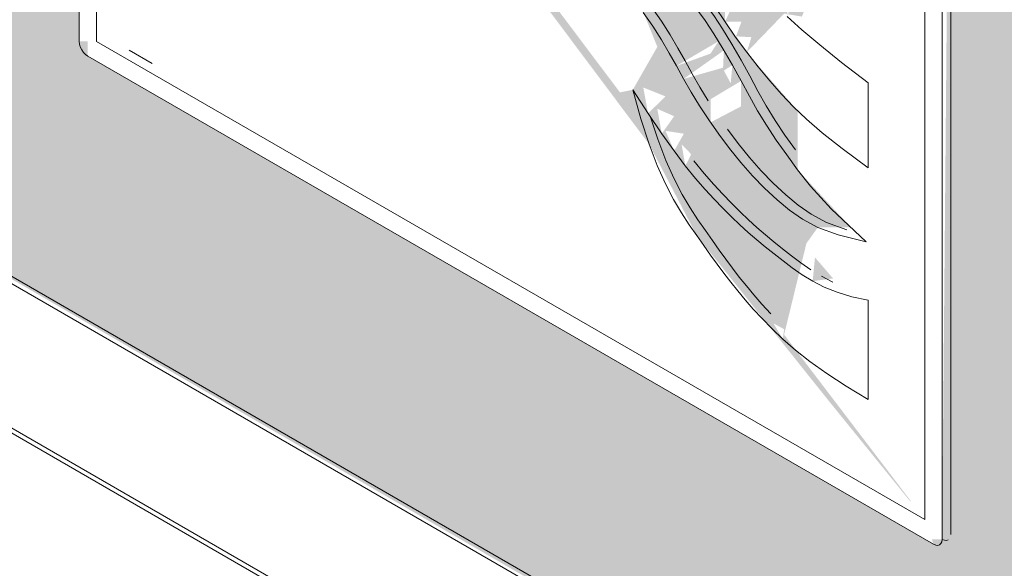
# Model space of a CAD drawing. Header units: millimetres. Extents: x 2807 to 348062, y -35711 to 43067.
# Tile 46 of 191: x 41460 to 41622, y 1542 to 1632. Entities that reach past the tile are written whole.
import ezdxf

# ---------------------------------------------------------------- set-up
doc = ezdxf.new("R2010")
doc.units = ezdxf.units.MM
doc.layers.add('A-WALL-PATT', color=7, linetype='Continuous', lineweight=25)
doc.layers.add('Q-SPCQ', color=7, linetype='Continuous', lineweight=13)

# ---------------------------------------------------------------- blocks, each defined once
blk = doc.blocks.new('NLRS_65_SE__haspelkast inbouw p1jbq1s6_sav_bcb - haspelkast inbouw_saval_i 32-n_haspel deco-32_30m-3_4_-V241-00 isometrie begane grond _plotview_')
at = {"layer": 'Q-SPCQ'}
for p, q in [((41282.4, 1691.32), (41802.13, 1391.25)), ((41801.07, 1390.64), (41281.34, 1690.7)), ((41301.85, 1655.19), (41780.56, 1378.8)), ((41779.85, 1378.39), (41302.56, 1653.96))]:
    blk.add_line(p, q, dxfattribs=at)
blk = doc.blocks.new('NLRS_65_SE_WPB_pictogram brandhaspel_saval - pictogram_saval_haspel-2266535-00 isometrie begane grond _plotview_')
at = {"layer": 'Q-SPCQ'}
for p, q in [((41469.9, 1788.11), (41469.9, 1627.97)), ((41472.73, 1627.97), (41472.73, 1784.85)), ((41472.73, 1784.85), (41472.73, 1627.97)), ((41612.74, 1707.28), (41612.74, 1547.14)), ((41608.49, 1706.47), (41608.49, 1549.59)), ((41608.49, 1549.59), (41608.49, 1706.47)), ((41611.32, 1546.32), (41611.32, 1706.47)), ((41608.49, 1549.59), (41472.73, 1627.97)), ((41472.73, 1627.97), (41608.49, 1549.59)), ((41478.12, 1626.5), (41481.87, 1624.33)), ((41481.87, 1624.33), (41478.12, 1626.5)), ((41471.32, 1625.52), (41609.91, 1545.51)), ((41599.22, 1607.23), (41599.22, 1621.18)), ((41599.22, 1621.18), (41599.22, 1607.23)), ((41591.53, 1589.47), (41593.44, 1588.5)), ((41593.44, 1588.5), (41591.53, 1589.47)), ((41599.22, 1569.23), (41599.22, 1585.56)), ((41599.22, 1585.56), (41599.22, 1569.23))]:
    blk.add_line(p, q, dxfattribs=at)
for points in [[(41599.22, 1621.18, 0), (41594.85, 1624.51, 0), (41591.26, 1627.38, 0), (41588.33, 1629.86, 0), (41585.94, 1632.03, 0)], [(41574.09, 1633.71, 0), (41575.75, 1631.17, 0), (41577.49, 1628.65, 0), (41579.31, 1626.18, 0), (41581.18, 1623.79, 0), (41583.09, 1621.5, 0), (41585.02, 1619.31, 0), (41586.97, 1617.24, 0), (41589.09, 1615.2, 0), (41591.64, 1612.99, 0), (41594.92, 1610.39, 0), (41599.22, 1607.23, 0)], [(41599.22, 1607.23, 0), (41594.92, 1610.39, 0), (41591.64, 1612.99, 0), (41589.09, 1615.2, 0), (41586.97, 1617.24, 0), (41585.02, 1619.31, 0), (41583.09, 1621.5, 0), (41581.18, 1623.79, 0), (41579.31, 1626.18, 0), (41577.49, 1628.65, 0), (41575.75, 1631.17, 0), (41574.09, 1633.71, 0)], [(41585.94, 1632.03, 0), (41588.33, 1629.86, 0), (41591.26, 1627.38, 0), (41594.85, 1624.51, 0), (41599.22, 1621.18, 0)], [(41598.87, 1595.11, 0), (41593.15, 1600.53, 0), (41589.74, 1604.21, 0), (41587.64, 1606.91, 0), (41585.87, 1609.35, 0), (41584.14, 1611.79, 0), (41582.53, 1614.21, 0), (41581.08, 1616.6, 0), (41579.74, 1619, 0), (41578.39, 1621.48, 0), (41576.95, 1624.08, 0), (41575.43, 1626.71, 0), (41573.92, 1629.2, 0), (41572.47, 1631.39, 0), (41571.05, 1633.32, 0)], [(41571.05, 1633.32, 0), (41572.47, 1631.39, 0), (41573.92, 1629.2, 0), (41575.43, 1626.71, 0), (41576.95, 1624.08, 0), (41578.39, 1621.48, 0), (41579.74, 1619, 0), (41581.08, 1616.6, 0), (41582.53, 1614.21, 0), (41584.14, 1611.79, 0), (41585.87, 1609.35, 0), (41587.64, 1606.91, 0), (41589.74, 1604.21, 0), (41593.15, 1600.53, 0), (41598.87, 1595.11, 0)], [(41562.35, 1632.72, 0), (41563.91, 1630.46, 0), (41565.31, 1628.22, 0), (41566.58, 1626.05, 0), (41567.77, 1623.93, 0), (41568.96, 1621.81, 0), (41570.21, 1619.65, 0), (41571.58, 1617.4, 0), (41573.09, 1615.08, 0), (41574.73, 1612.73, 0), (41576.48, 1610.39, 0), (41578.33, 1608.12, 0), (41580.26, 1605.94, 0), (41582.24, 1603.9, 0), (41584.27, 1602.01, 0), (41586.32, 1600.3, 0), (41588.44, 1598.8, 0), (41590.96, 1597.46, 0), (41594.29, 1596.24, 0), (41598.87, 1595.11, 0)], [(41598.87, 1595.11, 0), (41594.29, 1596.24, 0), (41590.96, 1597.46, 0), (41588.44, 1598.8, 0), (41586.32, 1600.3, 0), (41584.27, 1602.01, 0), (41582.24, 1603.9, 0), (41580.26, 1605.94, 0), (41578.33, 1608.12, 0), (41576.48, 1610.39, 0), (41574.73, 1612.73, 0), (41573.09, 1615.08, 0), (41571.58, 1617.4, 0), (41570.21, 1619.65, 0), (41568.96, 1621.81, 0), (41567.77, 1623.93, 0), (41566.58, 1626.05, 0), (41565.31, 1628.22, 0), (41563.91, 1630.46, 0), (41562.35, 1632.72, 0)], [(41572.99, 1618.22, 0), (41571.62, 1620.47, 0), (41570.37, 1622.63, 0), (41569.19, 1624.75, 0), (41567.99, 1626.87, 0), (41566.73, 1629.04, 0), (41565.33, 1631.28, 0), (41563.76, 1633.54, 0), (41561.99, 1635.79, 0), (41559.95, 1637.99, 0), (41557.36, 1640.34, 0), (41553.8, 1643.14, 0), (41549.99, 1645.9, 0)], [(41549.99, 1645.9, 0), (41553.8, 1643.14, 0), (41557.36, 1640.34, 0), (41559.95, 1637.99, 0), (41561.99, 1635.79, 0), (41563.76, 1633.54, 0), (41565.33, 1631.28, 0), (41566.73, 1629.04, 0), (41567.99, 1626.87, 0), (41569.19, 1624.75, 0), (41570.37, 1622.63, 0), (41571.62, 1620.47, 0), (41572.99, 1618.22, 0)], [(41563.74, 1641.86, 0), (41565.7, 1640.51, 0), (41567.55, 1639.07, 0), (41569.32, 1637.53, 0), (41570.97, 1635.88, 0), (41572.46, 1634.14, 0), (41573.89, 1632.21, 0), (41575.33, 1630.01, 0), (41576.85, 1627.53, 0), (41578.37, 1624.9, 0), (41579.81, 1622.3, 0), (41581.15, 1619.82, 0), (41582.5, 1617.41, 0), (41583.94, 1615.02, 0), (41585.56, 1612.61, 0), (41587.28, 1610.17, 0)], [(41587.28, 1610.17, 0), (41585.56, 1612.61, 0), (41583.94, 1615.02, 0), (41582.5, 1617.41, 0), (41581.15, 1619.82, 0), (41579.81, 1622.3, 0), (41578.37, 1624.9, 0), (41576.85, 1627.53, 0), (41575.33, 1630.01, 0), (41573.89, 1632.21, 0), (41572.46, 1634.14, 0), (41570.97, 1635.88, 0), (41569.32, 1637.53, 0), (41567.55, 1639.07, 0), (41565.7, 1640.51, 0), (41563.74, 1641.86, 0)], [(41469.9, 1627.97, 0), (41469.95, 1627.52, 0), (41470.09, 1627.05, 0), (41470.32, 1626.58, 0), (41470.61, 1626.15, 0), (41470.95, 1625.79, 0), (41471.32, 1625.52, 0)], [(41599.22, 1585.56, 0), (41596.54, 1586.1, 0), (41594.15, 1586.82, 0), (41592.02, 1587.68, 0), (41590.11, 1588.65, 0), (41588.37, 1589.71, 0), (41586.77, 1590.83, 0), (41585.25, 1591.97, 0), (41583.78, 1593.11, 0), (41582.35, 1594.27, 0), (41580.95, 1595.44, 0), (41579.56, 1596.65, 0), (41578.18, 1597.91, 0), (41576.79, 1599.22, 0), (41575.39, 1600.61, 0), (41573.97, 1602.08, 0), (41572.49, 1603.68, 0), (41570.93, 1605.49, 0), (41569.24, 1607.57, 0), (41567.41, 1610, 0), (41565.38, 1612.83, 0), (41563.14, 1616.16, 0), (41560.63, 1620.03, 0)], [(41560.63, 1620.03, 0), (41561.96, 1615.24, 0), (41563.3, 1611.12, 0), (41564.65, 1607.61, 0), (41566, 1604.61, 0), (41567.33, 1602.05, 0), (41568.63, 1599.84, 0), (41569.89, 1597.9, 0), (41571.1, 1596.14, 0), (41572.26, 1594.5, 0), (41573.37, 1592.93, 0), (41574.47, 1591.43, 0), (41575.56, 1589.96, 0), (41576.68, 1588.51, 0), (41577.84, 1587.07, 0), (41579.07, 1585.59, 0), (41580.38, 1584.08, 0), (41581.81, 1582.51, 0), (41583.41, 1580.87, 0), (41585.21, 1579.15, 0), (41587.28, 1577.35, 0), (41589.67, 1575.47, 0), (41592.42, 1573.49, 0), (41595.59, 1571.41, 0), (41599.22, 1569.23, 0)], [(41599.22, 1569.23, 0), (41595.59, 1571.41, 0), (41592.42, 1573.49, 0), (41589.67, 1575.47, 0), (41587.28, 1577.35, 0), (41585.21, 1579.15, 0), (41583.41, 1580.87, 0), (41581.81, 1582.51, 0), (41580.38, 1584.08, 0), (41579.07, 1585.59, 0), (41577.84, 1587.07, 0), (41576.68, 1588.51, 0), (41575.56, 1589.96, 0), (41574.47, 1591.43, 0), (41573.37, 1592.93, 0), (41572.26, 1594.5, 0), (41571.1, 1596.14, 0), (41569.89, 1597.9, 0), (41568.63, 1599.84, 0), (41567.33, 1602.05, 0), (41566, 1604.61, 0), (41564.65, 1607.61, 0), (41563.3, 1611.12, 0), (41561.96, 1615.24, 0), (41560.63, 1620.03, 0)], [(41560.63, 1620.03, 0), (41563.14, 1616.16, 0), (41565.38, 1612.83, 0), (41567.41, 1610, 0), (41569.24, 1607.57, 0), (41570.93, 1605.49, 0), (41572.49, 1603.68, 0), (41573.97, 1602.08, 0), (41575.39, 1600.61, 0), (41576.79, 1599.22, 0), (41578.18, 1597.91, 0), (41579.56, 1596.65, 0), (41580.95, 1595.44, 0), (41582.35, 1594.27, 0), (41583.78, 1593.11, 0), (41585.25, 1591.97, 0), (41586.77, 1590.83, 0), (41588.37, 1589.71, 0), (41590.11, 1588.65, 0), (41592.02, 1587.68, 0), (41594.15, 1586.82, 0), (41596.54, 1586.1, 0), (41599.22, 1585.56, 0)], [(41583.23, 1583.32, 0), (41581.8, 1584.9, 0), (41580.48, 1586.41, 0), (41579.25, 1587.88, 0), (41578.09, 1589.33, 0), (41576.97, 1590.78, 0), (41575.88, 1592.24, 0), (41574.79, 1593.75, 0), (41573.67, 1595.31, 0), (41572.52, 1596.96, 0), (41571.31, 1598.72, 0), (41570.04, 1600.66, 0), (41568.74, 1602.87, 0), (41567.41, 1605.43, 0), (41566.07, 1608.43, 0), (41564.72, 1611.94, 0), (41563.53, 1615.54, 0)], [(41563.53, 1615.54, 0), (41564.72, 1611.94, 0), (41566.07, 1608.43, 0), (41567.41, 1605.43, 0), (41568.74, 1602.87, 0), (41570.04, 1600.66, 0), (41571.31, 1598.72, 0), (41572.52, 1596.96, 0), (41573.67, 1595.31, 0), (41574.79, 1593.75, 0), (41575.88, 1592.24, 0), (41576.97, 1590.78, 0), (41578.09, 1589.33, 0), (41579.25, 1587.88, 0), (41580.48, 1586.41, 0), (41581.8, 1584.9, 0), (41583.23, 1583.32, 0)], [(41595.71, 1597.06, 0), (41592.37, 1598.27, 0), (41589.85, 1599.61, 0), (41587.74, 1601.12, 0), (41585.69, 1602.83, 0), (41583.66, 1604.72, 0), (41581.67, 1606.76, 0), (41579.74, 1608.94, 0), (41577.9, 1611.21, 0), (41576.14, 1613.55, 0)], [(41576.14, 1613.55, 0), (41577.9, 1611.21, 0), (41579.74, 1608.94, 0), (41581.67, 1606.76, 0), (41583.66, 1604.72, 0), (41585.69, 1602.83, 0), (41587.74, 1601.12, 0), (41589.85, 1599.61, 0), (41592.37, 1598.27, 0), (41595.71, 1597.06, 0)], [(41570.66, 1608.39, 0), (41572.34, 1606.31, 0), (41573.9, 1604.5, 0), (41575.38, 1602.9, 0), (41576.81, 1601.43, 0), (41578.21, 1600.04, 0), (41579.59, 1598.73, 0), (41580.97, 1597.47, 0), (41582.36, 1596.26, 0), (41583.76, 1595.08, 0), (41585.19, 1593.93, 0), (41586.66, 1592.78, 0), (41588.18, 1591.64, 0), (41589.79, 1590.53, 0)], [(41589.79, 1590.53, 0), (41588.18, 1591.64, 0), (41586.66, 1592.78, 0), (41585.19, 1593.93, 0), (41583.76, 1595.08, 0), (41582.36, 1596.26, 0), (41580.97, 1597.47, 0), (41579.59, 1598.73, 0), (41578.21, 1600.04, 0), (41576.81, 1601.43, 0), (41575.38, 1602.9, 0), (41573.9, 1604.5, 0), (41572.34, 1606.31, 0), (41570.66, 1608.39, 0)], [(41609.91, 1545.51, 0), (41610.27, 1545.35, 0), (41610.62, 1545.32, 0), (41610.91, 1545.41, 0), (41611.13, 1545.62, 0), (41611.27, 1545.93, 0), (41611.32, 1546.32, 0)], [(41612.32, 1546.22, 0), (41612.03, 1546.13, 0), (41611.69, 1546.17, 0), (41611.32, 1546.32, 0)]]:
    blk.add_polyline3d(points, dxfattribs=at)

msp = doc.modelspace()

# ---------------------------------------------------------------- hatches: boundary and pattern name
at = {"layer": 'A-WALL-PATT', "true_color": 0xf0f0f0}
h = msp.add_hatch(color=7, dxfattribs=at)
h.paths.add_polyline_path([(41420.89, 611.15), (41471.56, 640.4), (41475.44, 638.16), (41510.8, 658.57), (41522.11, 653.67), (41631.61, 716.89), (41281.34, 919.12), (41283.46, 1690.7), (41802.13, 1389.9), (41802.13, 815.34), (42010.72, 935.77), (42010.72, 1492.62), (41182.99, 1970.51), (41182.99, 748.5), (41370.23, 640.4)])
h.paths.add_polyline_path([(41775.02, 1450.18), (41636.92, 1531.05), (41636.43, 1532.65), (41635.01, 1532.65), (41637.14, 1690.34), (41636.43, 1693.6), (41639.26, 1693.6), (41775.02, 1613.59), (41775.02, 1611.14), (41777.85, 1611.14), (41776.43, 1451), (41774.73, 1451)])
h.paths.add_polyline_path([(41755.22, 1493.33), (41758.94, 1492.56), (41755.84, 1499.78), (41755.32, 1494.39)])
h.paths.add_polyline_path([(41740.86, 1535.84), (41740.86, 1540.08), (41742.6, 1539.7)])
h.paths.add_polyline_path([(41742.6, 1533.32), (41740.86, 1535.84), (41743.54, 1535.84), (41742.66, 1533.46)])
h.paths.add_polyline_path([(41744.42, 1530.86), (41742.7, 1533.46), (41745.18, 1533.32), (41744.97, 1532.65)])
h.paths.add_polyline_path([(41743.54, 1573.15), (41744.1, 1578.65), (41740.48, 1580.57), (41738.04, 1578.53), (41740.79, 1577.87), (41740.79, 1575.74), (41735.38, 1573.8), (41736.21, 1573.52), (41742.65, 1573.19)])
h.paths.add_polyline_path([(41726.74, 1574.5), (41734.58, 1573.6), (41732.94, 1576.04), (41728.54, 1574.94)])
h.paths.add_polyline_path([(41750.32, 1483.82), (41754.16, 1499.78), (41756.07, 1502.13), (41761.5, 1502.13), (41752.75, 1511.58), (41752.75, 1521.28), (41744.42, 1530.86), (41749.36, 1538.35), (41751.02, 1538.63), (41751.04, 1545.55), (41759.96, 1539.61), (41762.38, 1539.71), (41754.56, 1549.92), (41754.56, 1559.36), (41747.26, 1563.16), (41748.31, 1570.12), (41744.62, 1570.12), (41743.54, 1568.32), (41733.19, 1567.31), (41729.7, 1567.31), (41725.18, 1572.58), (41727.52, 1551.25), (41725.21, 1547.04), (41715.95, 1550.66), (41713.64, 1549.77), (41727.52, 1537.3), (41730.28, 1532.65), (41726.26, 1522.85), (41733.74, 1504.52), (41748.52, 1485.54), (41751.48, 1492.56)])
h.paths.add_polyline_path([(41701.47, 1509.23), (41704.19, 1520.59), (41701.04, 1517.04), (41701.04, 1509.48)])
h.paths.add_polyline_path([(41734.35, 1512.25), (41727.46, 1525.07), (41737.07, 1528.76), (41740.54, 1531.38), (41743.5, 1521.99), (41739.84, 1517.4), (41738.2, 1519.76), (41735, 1513.51)])
h.paths.add_polyline_path([(41735.32, 1524.32), (41735.32, 1526.84), (41731.84, 1524.32), (41734.07, 1523.71)])
h.paths.add_polyline_path([(41736.69, 1522.08), (41736.69, 1524.63), (41733.73, 1522.08), (41735.32, 1521.07)])
h.paths.add_polyline_path([(41732.52, 1514.67), (41738.12, 1519.88), (41735.45, 1519.88), (41733.74, 1516.84)])
h.paths.add_polyline_path([(41732.88, 1528.6), (41739.77, 1532.65), (41740.54, 1531.38), (41734.07, 1529.03)])
h.paths.add_polyline_path([(41753.44, 1534.54), (41751.74, 1538.63), (41752.08, 1535.76)])
h.paths.add_polyline_path([(41609.91, 1545.51), (41471.32, 1625.52), (41471.32, 1627.97), (41469.9, 1627.97), (41472.03, 1785.66), (41471.32, 1788.93), (41474.15, 1788.93), (41609.91, 1708.92), (41609.91, 1706.47), (41612.74, 1706.47), (41611.32, 1546.32), (41609.63, 1546.32)])
h.paths.add_polyline_path([(41727.43, 1545.72), (41726.44, 1548.41), (41728.05, 1547.04), (41727.52, 1545.9)])
h.paths.add_polyline_path([(41585.21, 1579.15), (41583.7, 1581.72), (41585.43, 1580.78)])
h.paths.add_polyline_path([(41590.11, 1588.65), (41593.46, 1589.1), (41590.49, 1592.54), (41590.21, 1589.71)])
h.paths.add_polyline_path([(41575.75, 1631.17), (41575.75, 1635.41), (41577.01, 1633.96)])
h.paths.add_polyline_path([(41577.49, 1628.65), (41575.75, 1631.17), (41578.43, 1631.17), (41577.55, 1628.79)])
h.paths.add_polyline_path([(41579.31, 1626.18), (41577.59, 1628.79), (41580.07, 1628.65), (41579.86, 1627.97)])
h.paths.add_polyline_path([(41585.94, 1632.03), (41585.94, 1640.87), (41587.64, 1636.76), (41586.63, 1633.96)])
h.paths.add_polyline_path([(41578.43, 1668.47), (41578.99, 1673.98), (41575.37, 1675.89), (41568.68, 1674.35), (41575.68, 1673.2), (41575.68, 1671.07), (41570.27, 1669.13), (41571.1, 1668.85), (41577.54, 1668.52)])
h.paths.add_polyline_path([(41570.27, 1666.46), (41567.84, 1671.36), (41563.93, 1668.93), (41569.48, 1666.77)])
h.paths.add_polyline_path([(41558.17, 1698.57), (41561.49, 1699.83), (41559.11, 1702.28), (41558.41, 1699.52)])
h.paths.add_polyline_path([(41559.24, 1675.89), (41556.04, 1686.15), (41556.58, 1696.06), (41558.17, 1698.57), (41548.38, 1702.51), (41548.38, 1705.45), (41542.69, 1705.96), (41538.06, 1705.89), (41533.29, 1701.14), (41533.42, 1696.06), (41542.93, 1681.5), (41551.28, 1678.62), (41555.69, 1677.81), (41555.96, 1677.66)])
h.paths.add_polyline_path([(41547.42, 1645.89), (41562.41, 1632.63), (41564.65, 1627.07), (41560.63, 1620.03), (41558.53, 1619.6), (41531.88, 1655.07), (41547.26, 1645.99)])
h.paths.add_polyline_path([(41606.26, 1552.51), (41585.43, 1579.88), (41589.09, 1594.86), (41590.96, 1597.46), (41596.39, 1597.46), (41587.64, 1606.91), (41587.64, 1616.6), (41579.31, 1626.18), (41585.43, 1632.52), (41588.34, 1632.03), (41590.49, 1637.3), (41597.27, 1635.04), (41589.45, 1645.25), (41589.45, 1654.68), (41582.15, 1658.49), (41584.14, 1664.85), (41579.31, 1666.01), (41579.31, 1663.59), (41567.33, 1662.27), (41564.87, 1661.96), (41560.07, 1667.91), (41561.96, 1645.76), (41560.1, 1642.37), (41550.84, 1645.99), (41545.67, 1647.31), (41504.14, 1677.94), (41495.43, 1680.51), (41497.55, 1678.27), (41513.18, 1669.25), (41533.75, 1650.61), (41563.3, 1611.12), (41571.1, 1596.14), (41592.58, 1569.23), (41606.01, 1552.66)])
h.paths.add_polyline_path([(41706.19, 1564.42), (41705.85, 1566.48), (41706.04, 1564.74)])
h.paths.add_polyline_path([(41746.25, 1565.7), (41743.54, 1567.84), (41745.99, 1566.4)])
h.paths.add_polyline_path([(41696.33, 1570.12), (41687.05, 1584.17), (41689.99, 1584.82), (41696.33, 1576.94)])
h.paths.add_polyline_path([(41697.38, 1569.51), (41702.93, 1571.22), (41681.15, 1597.03), (41676.04, 1598.4), (41674.5, 1594.98), (41685.06, 1588.88), (41686.11, 1582.2), (41696.87, 1569.8)])
h.paths.add_polyline_path([(41744.1, 1585.53), (41738.69, 1585.96), (41737.48, 1583.97), (41739.78, 1583.24), (41733.83, 1581.98), (41741.94, 1582.33), (41742.75, 1583.52)])
h.paths.add_polyline_path([(41754.32, 1574.94), (41746.11, 1594.71), (41744.1, 1594.44), (41744.31, 1585.44), (41749.19, 1583.63), (41752.58, 1577.52)])
h.paths.add_polyline_path([(41651.97, 1601.84), (41648.66, 1601.84), (41650.82, 1600.77), (41651.72, 1601.61)])
h.paths.add_polyline_path([(41659.12, 1591.37), (41657.46, 1596.97), (41658.57, 1592.18)])
h.paths.add_polyline_path([(41728.44, 1602.62), (41723.95, 1605.93), (41724.35, 1603.12), (41726.66, 1602.83)])
h.paths.add_polyline_path([(41569.24, 1607.57), (41568.63, 1611.09), (41570.21, 1609.45), (41569.89, 1608.84)])
h.paths.add_polyline_path([(41578.39, 1621.48), (41578.39, 1617.32), (41573.37, 1614.68), (41573.37, 1618.48), (41577.84, 1621.15)])
h.paths.add_polyline_path([(41576.95, 1624.08), (41576.68, 1621.1), (41575.56, 1623.17), (41576.68, 1623.9)])
h.paths.add_polyline_path([(41568.96, 1621.81), (41575.56, 1626.49), (41575.43, 1623.65), (41569.89, 1622.08)])
h.paths.add_polyline_path([(41563.14, 1616.16), (41562.35, 1620.4), (41566, 1618.94), (41563.3, 1616.32)])
h.paths.add_polyline_path([(41565.38, 1612.83), (41564.65, 1616.91), (41567.41, 1615.69), (41566, 1613.71)])
h.paths.add_polyline_path([(41567.41, 1610), (41566, 1613.29), (41569, 1612.83), (41568.63, 1612.17)])
h.paths.add_polyline_path([(41677.08, 1637.03), (41674.39, 1631.98), (41670.27, 1630.71), (41663.29, 1635.8), (41659.01, 1648.75), (41660.12, 1651.24), (41664.2, 1653.94), (41669.51, 1651.24), (41675.85, 1641.17)])
h.paths.add_polyline_path([(41674.75, 1620.22), (41676.38, 1627.84), (41678.73, 1627.84), (41677.08, 1637.03), (41679.71, 1648.75), (41663.29, 1656.74), (41658.64, 1659.32), (41660.83, 1628.26), (41670.98, 1622.73), (41673.81, 1620.9)])
h.paths.add_polyline_path([(41567.77, 1623.93), (41574.66, 1627.97), (41573.37, 1625.96), (41568.63, 1624.24)])
h.paths.add_polyline_path([(41562.33, 1641.04), (41561.33, 1643.74), (41562.94, 1642.37), (41562.41, 1641.23)])
h.paths.add_polyline_path([(41474.15, 1641.48), (41479.66, 1685.56), (41485.92, 1667.16), (41484.83, 1685.61), (41478.72, 1687.06), (41474.15, 1641.92)])
h.paths.add_polyline_path([(41581.14, 1661.02), (41579.31, 1663.35), (41580.75, 1662.07)])
h.paths.add_polyline_path([(41578.99, 1680.85), (41573.58, 1681.29), (41571.25, 1679.65), (41574.67, 1678.57), (41568.68, 1677.31), (41576.83, 1677.66), (41578.18, 1679.65)])
h.paths.add_polyline_path([(41589.21, 1670.27), (41581.01, 1690.04), (41578.99, 1689.77), (41579.21, 1680.77), (41585.43, 1676.33), (41587.48, 1672.84)])
h.paths.add_polyline_path([(41608.49, 1706.47), (41513.91, 1757.04), (41527.95, 1747.32), (41505.37, 1757.04), (41486.35, 1770.55), (41474.15, 1781.98), (41480.34, 1771.49), (41486.35, 1765.37), (41488.15, 1763.51), (41525.86, 1742.81), (41528.09, 1743.92), (41530.99, 1744.7), (41532.96, 1744.7), (41606.88, 1707.28)])

# ---------------------------------------------------------------- block references
at = {"layer": 'Q-SPCQ'}
for name in ['NLRS_65_SE_WPB_pictogram brandhaspel_saval - pictogram_saval_haspel-2266535-00 isometrie begane grond _plotview_', 'NLRS_65_SE__haspelkast inbouw p1jbq1s6_sav_bcb - haspelkast inbouw_saval_i 32-n_haspel deco-32_30m-3_4_-V241-00 isometrie begane grond _plotview_']:
    msp.add_blockref(name, (0, 0), dxfattribs=at)

doc.saveas('drawing.dxf')
